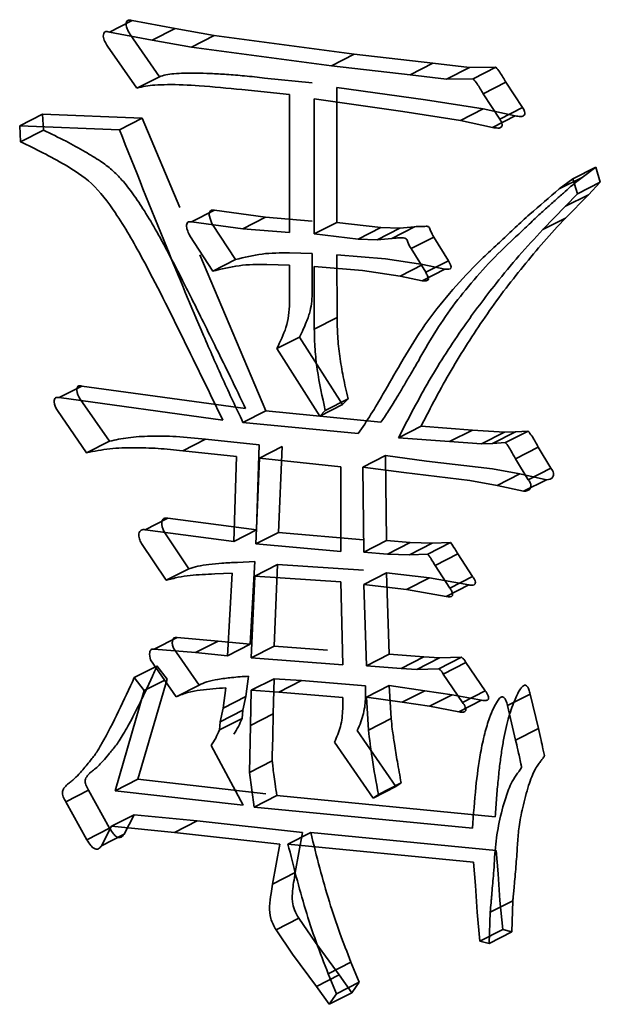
# Model space of a CAD drawing. Header units: millimetres. Extents: x 0 to 420, y 0 to 297.
# Tile 127 of 145: x 342.633 to 343.128, y 111.887 to 112.727. Entities that reach past the tile are written whole.
import ezdxf

# ---------------------------------------------------------------- set-up
doc = ezdxf.new("R2010")
doc.units = ezdxf.units.MM

msp = doc.modelspace()

# ---------------------------------------------------------------- linework, layer by layer
at = {"color": 7, "linetype": 'Continuous', "lineweight": 35}
for p, q in [((342.7287, 112.72631), (342.70931, 112.71641)), ((342.7287, 112.72631), (342.76533, 112.71942)), ((342.76533, 112.71942), (342.74595, 112.70951)), ((342.76533, 112.71942), (342.79885, 112.71333)), ((342.70931, 112.71641), (342.74595, 112.70951)), ((342.75206, 112.67831), (342.72709, 112.71417)), ((342.74595, 112.70951), (342.77946, 112.70343)), ((342.79885, 112.71333), (342.77946, 112.70343)), ((342.79885, 112.71333), (342.91822, 112.69745)), ((342.73268, 112.6684), (342.7077, 112.70427)), ((342.77946, 112.70343), (342.89883, 112.68754)), ((342.91822, 112.69745), (342.89883, 112.68754)), ((342.91822, 112.69745), (342.98524, 112.68977)), ((342.89883, 112.68754), (342.96586, 112.67987)), ((342.98524, 112.68977), (342.96586, 112.67987)), ((342.98524, 112.68977), (343.01644, 112.68614)), ((343.01644, 112.68614), (342.99706, 112.67624)), ((343.01644, 112.68614), (343.03909, 112.68646)), ((343.01971, 112.67655), (343.03909, 112.68646)), ((342.75206, 112.67831), (342.73268, 112.6684)), ((342.88229, 112.67295), (342.84173, 112.67717)), ((342.96586, 112.67987), (342.99706, 112.67624)), ((342.99706, 112.67624), (343.01971, 112.67655)), ((342.86291, 112.66305), (342.82235, 112.66726)), ((342.97902, 112.65846), (342.90344, 112.66916)), ((342.90344, 112.66916), (342.90349, 112.55396)), ((343.04765, 112.67352), (343.02826, 112.66361)), ((343.04765, 112.67352), (343.06176, 112.65199)), ((342.86296, 112.5452), (342.86291, 112.66305)), ((342.88406, 112.65926), (342.88411, 112.54406)), ((342.95963, 112.64856), (342.88406, 112.65926)), ((343.02825, 112.65093), (342.97902, 112.65846)), ((343.02826, 112.66361), (343.04237, 112.64208)), ((343.02825, 112.65093), (343.00886, 112.64103)), ((343.05552, 112.64475), (343.02825, 112.65093)), ((343.04237, 112.64208), (343.06176, 112.65199)), ((342.65224, 112.64626), (342.63285, 112.63635)), ((342.65224, 112.64626), (342.65305, 112.63269)), ((342.65224, 112.64626), (342.73729, 112.64288)), ((342.73729, 112.64288), (342.7179, 112.63298)), ((342.73729, 112.64288), (342.76951, 112.56651)), ((343.00886, 112.64103), (342.95963, 112.64856)), ((343.05552, 112.64475), (343.03613, 112.63485)), ((342.63285, 112.63635), (342.7179, 112.63298)), ((342.63367, 112.62278), (342.63285, 112.63635)), ((343.03613, 112.63485), (343.00886, 112.64103)), ((342.63367, 112.62278), (342.65305, 112.63269)), ((343.10479, 112.59104), (343.12418, 112.60095)), ((343.12418, 112.60095), (343.11251, 112.59235)), ((343.12811, 112.58829), (343.12418, 112.60095)), ((343.09313, 112.58245), (343.11251, 112.59235)), ((343.09313, 112.58245), (343.10479, 112.59104)), ((343.10479, 112.59104), (343.10873, 112.57838)), ((343.12811, 112.58829), (343.10873, 112.57838)), ((343.11795, 112.57758), (343.12811, 112.58829)), ((343.11795, 112.57758), (343.09843, 112.55767)), ((343.10873, 112.57838), (343.09856, 112.56767)), ((343.11795, 112.57758), (343.09856, 112.56767)), ((343.09856, 112.56767), (343.07904, 112.54776)), ((342.79891, 112.56428), (342.77953, 112.55437)), ((342.79891, 112.56428), (342.84259, 112.55832)), ((342.84259, 112.55832), (342.82321, 112.54842)), ((342.84259, 112.55832), (342.88234, 112.55511)), ((343.09843, 112.55767), (343.07904, 112.54776)), ((342.77953, 112.55437), (342.82321, 112.54842)), ((342.81684, 112.52218), (342.79741, 112.55224)), ((342.90349, 112.55396), (342.88411, 112.54406)), ((342.90349, 112.55396), (342.94093, 112.54963)), ((342.92155, 112.53973), (342.94093, 112.54963)), ((342.95723, 112.54896), (342.94093, 112.54963)), ((342.9697, 112.5502), (342.95032, 112.5403)), ((342.9697, 112.5502), (342.95723, 112.54896)), ((342.79746, 112.51228), (342.77803, 112.54233)), ((342.82321, 112.54842), (342.86296, 112.5452)), ((342.88411, 112.54406), (342.92155, 112.53973)), ((342.95723, 112.54896), (342.93784, 112.53905)), ((342.98612, 112.54143), (342.96673, 112.53153)), ((342.98612, 112.54143), (342.99861, 112.52125)), ((342.93784, 112.53905), (342.92155, 112.53973)), ((342.95032, 112.5403), (342.93784, 112.53905)), ((342.78648, 112.52629), (342.84267, 112.39313)), ((342.88236, 112.52733), (342.86294, 112.52803)), ((342.88237, 112.49519), (342.88236, 112.52733)), ((342.94476, 112.52272), (342.9035, 112.52632)), ((342.9035, 112.52632), (342.90353, 112.47276)), ((342.96673, 112.53153), (342.97922, 112.51135)), ((342.81684, 112.52218), (342.79746, 112.51228)), ((342.86297, 112.51743), (342.84356, 112.51812)), ((342.86299, 112.48529), (342.86297, 112.51743)), ((342.88412, 112.51642), (342.88414, 112.46285)), ((342.92537, 112.51281), (342.88412, 112.51642)), ((342.97677, 112.51795), (342.94476, 112.52272)), ((342.97677, 112.51795), (342.95738, 112.50804)), ((342.99549, 112.514), (342.97677, 112.51795)), ((342.97922, 112.51135), (342.99861, 112.52125)), ((342.95738, 112.50804), (342.92537, 112.51281)), ((342.9761, 112.50409), (342.95738, 112.50804)), ((342.99549, 112.514), (342.9761, 112.50409)), ((342.90353, 112.47276), (342.88414, 112.46285)), ((342.87153, 112.4561), (342.85214, 112.44619)), ((342.90818, 112.39841), (342.87153, 112.4561)), ((342.8888, 112.38851), (342.85214, 112.44619)), ((342.68585, 112.41428), (342.66647, 112.40437)), ((342.68585, 112.41428), (342.82556, 112.39494)), ((342.66647, 112.40437), (342.80618, 112.38504)), ((342.70933, 112.36716), (342.68435, 112.40316)), ((342.90818, 112.39841), (342.8888, 112.38851)), ((342.89353, 112.39349), (342.91292, 112.4034)), ((342.90818, 112.39841), (342.91292, 112.4034)), ((342.68994, 112.35726), (342.66497, 112.39326)), ((342.84267, 112.39313), (342.82328, 112.38323)), ((342.84267, 112.39313), (342.941, 112.38352)), ((342.8888, 112.38851), (342.89353, 112.39349)), ((342.82328, 112.38323), (342.92162, 112.37361)), ((342.97533, 112.38), (342.95594, 112.37009)), ((342.97533, 112.38), (343.01901, 112.37669)), ((343.01901, 112.37669), (342.99962, 112.36678)), ((343.01901, 112.37669), (343.04628, 112.37487)), ((343.02689, 112.36497), (343.04628, 112.37487)), ((343.03625, 112.36518), (343.05564, 112.37508)), ((343.05564, 112.37508), (343.04628, 112.37487)), ((343.04711, 112.36592), (343.0665, 112.37582)), ((343.0665, 112.37582), (343.05564, 112.37508)), ((342.70933, 112.36716), (342.68994, 112.35726)), ((342.79125, 112.36897), (342.77187, 112.35906)), ((342.83725, 112.36413), (342.79125, 112.36897)), ((342.95594, 112.37009), (342.99962, 112.36678)), ((342.99962, 112.36678), (343.02689, 112.36497)), ((343.02689, 112.36497), (343.03625, 112.36518)), ((343.03625, 112.36518), (343.04711, 112.36592)), ((342.81786, 112.35422), (342.77187, 112.35906)), ((342.83497, 112.29159), (342.83725, 112.36413)), ((342.85678, 112.36261), (342.83739, 112.35271)), ((342.85369, 112.28936), (342.85678, 112.36261)), ((343.07517, 112.36206), (343.05579, 112.35215)), ((343.08604, 112.34402), (343.07517, 112.36206)), ((342.81558, 112.28169), (342.81786, 112.35422)), ((342.83739, 112.35271), (342.8343, 112.27945)), ((342.90673, 112.34536), (342.83739, 112.35271)), ((342.94483, 112.35488), (342.92545, 112.34498)), ((342.97996, 112.35023), (342.94483, 112.35488)), ((342.94483, 112.35488), (342.94567, 112.28232)), ((343.03612, 112.34366), (342.97996, 112.35023)), ((343.05579, 112.35215), (343.06666, 112.33411)), ((342.90676, 112.27314), (342.90673, 112.34536)), ((342.92545, 112.34498), (342.92629, 112.27242)), ((342.96058, 112.34032), (342.92545, 112.34498)), ((343.01674, 112.33376), (342.96058, 112.34032)), ((343.05958, 112.33927), (343.03612, 112.34366)), ((343.05958, 112.33927), (343.0402, 112.32937)), ((343.08212, 112.33433), (343.05958, 112.33927)), ((343.08604, 112.34402), (343.06666, 112.33411)), ((343.0402, 112.32937), (343.01674, 112.33376)), ((343.08212, 112.33433), (343.06273, 112.32442)), ((343.06273, 112.32442), (343.0402, 112.32937)), ((342.75928, 112.30152), (342.73989, 112.29162)), ((342.75928, 112.30152), (342.83497, 112.29159)), ((342.73989, 112.29162), (342.81558, 112.28169)), ((342.77721, 112.25837), (342.75616, 112.28977)), ((342.83481, 112.29151), (342.81558, 112.28169)), ((342.85369, 112.28936), (342.8343, 112.27945)), ((342.92614, 112.28305), (342.85369, 112.28936)), ((342.94567, 112.28232), (342.92629, 112.27242)), ((342.94567, 112.28232), (342.96601, 112.2806)), ((342.96601, 112.2806), (342.94662, 112.27069)), ((342.96601, 112.2806), (342.98473, 112.28022)), ((343.00033, 112.28065), (342.98094, 112.27075)), ((343.00033, 112.28065), (342.98473, 112.28022)), ((342.75782, 112.24846), (342.73678, 112.27986)), ((342.8343, 112.27945), (342.90676, 112.27314)), ((342.92629, 112.27242), (342.94662, 112.27069)), ((342.96535, 112.27031), (342.98473, 112.28022)), ((342.81857, 112.26373), (342.83336, 112.26437)), ((342.82946, 112.19397), (342.83336, 112.26437)), ((342.94662, 112.27069), (342.96535, 112.27031)), ((342.96535, 112.27031), (342.98094, 112.27075)), ((343.00657, 112.27096), (342.98719, 112.26105)), ((343.00657, 112.27096), (343.01906, 112.2517)), ((342.77721, 112.25837), (342.75782, 112.24846)), ((342.85289, 112.26193), (342.83351, 112.25202)), ((342.8498, 112.19225), (342.85289, 112.26193)), ((342.85289, 112.26193), (342.92615, 112.25712)), ((342.98719, 112.26105), (342.99968, 112.2418)), ((342.81398, 112.25447), (342.79919, 112.25382)), ((342.81008, 112.18407), (342.81398, 112.25447)), ((342.83351, 112.25202), (342.83042, 112.18234)), ((342.90677, 112.24722), (342.83351, 112.25202)), ((342.90842, 112.17631), (342.90677, 112.24722)), ((342.94568, 112.25468), (342.9263, 112.24478)), ((342.98232, 112.25056), (342.94568, 112.25468)), ((342.94568, 112.25468), (342.94802, 112.18531)), ((342.98232, 112.25056), (342.96293, 112.24066)), ((343.01594, 112.24445), (342.98232, 112.25056)), ((342.99968, 112.2418), (343.01906, 112.2517)), ((342.9263, 112.24478), (342.92864, 112.1754)), ((342.96293, 112.24066), (342.9263, 112.24478)), ((342.99656, 112.23454), (342.96293, 112.24066)), ((343.01594, 112.24445), (342.99656, 112.23454)), ((342.76706, 112.19952), (342.74768, 112.18961)), ((342.76706, 112.19952), (342.80219, 112.19658)), ((342.80219, 112.19658), (342.78281, 112.18668)), ((342.80219, 112.19658), (342.82946, 112.19397)), ((342.74768, 112.18961), (342.78281, 112.18668)), ((342.7858, 112.15893), (342.76395, 112.19041)), ((342.82946, 112.19397), (342.81008, 112.18407)), ((342.8498, 112.19225), (342.83042, 112.18234)), ((342.89538, 112.18872), (342.8498, 112.19225)), ((342.76642, 112.14903), (342.74456, 112.18051)), ((342.78281, 112.18668), (342.81008, 112.18407)), ((342.83042, 112.18234), (342.90842, 112.17631)), ((342.94802, 112.18531), (342.92864, 112.1754)), ((342.94802, 112.18531), (342.97772, 112.18299)), ((342.95834, 112.17309), (342.97772, 112.18299)), ((342.99101, 112.18218), (342.97163, 112.17227)), ((342.99101, 112.18218), (342.97772, 112.18299)), ((342.99035, 112.17282), (343.00973, 112.18272)), ((342.99101, 112.18218), (343.00973, 112.18272)), ((342.73059, 112.1655), (342.74859, 112.1747)), ((342.75853, 112.16418), (342.74997, 112.1754)), ((342.92864, 112.1754), (342.95834, 112.17309)), ((342.95834, 112.17309), (342.97163, 112.17227)), ((342.97163, 112.17227), (342.99035, 112.17282)), ((343.01355, 112.17816), (342.99416, 112.16825)), ((343.01355, 112.17816), (343.02997, 112.15418)), ((342.73059, 112.1655), (342.73914, 112.15428)), ((342.75853, 112.16418), (342.7336, 112.07877)), ((342.75658, 112.16319), (342.73914, 112.15428)), ((342.82797, 112.16659), (342.82567, 112.14934)), ((342.84981, 112.16447), (342.83043, 112.15457)), ((342.84981, 112.16447), (342.84902, 112.1344)), ((342.87316, 112.16289), (342.84981, 112.16447)), ((342.87316, 112.16289), (342.85377, 112.15298)), ((342.92782, 112.15844), (342.87316, 112.16289)), ((342.99416, 112.16825), (343.01058, 112.14427)), ((342.73914, 112.15428), (342.71422, 112.06886)), ((342.7858, 112.15893), (342.76642, 112.14903)), ((342.80629, 112.13943), (342.80859, 112.15669)), ((342.83043, 112.15457), (342.82963, 112.12449)), ((342.85377, 112.15298), (342.83043, 112.15457)), ((342.92782, 112.15844), (342.92782, 112.14865)), ((342.94804, 112.15859), (342.92865, 112.14869)), ((342.97854, 112.15421), (342.94804, 112.15859)), ((342.94804, 112.15859), (342.94967, 112.13053)), ((342.97854, 112.15421), (342.95916, 112.14431)), ((343.00189, 112.15078), (342.97854, 112.15421)), ((343.01058, 112.14427), (343.02997, 112.15418)), ((342.82567, 112.14934), (342.80629, 112.13943)), ((342.82567, 112.14934), (342.82325, 112.13754)), ((342.90843, 112.14853), (342.85377, 112.15298)), ((342.90844, 112.13874), (342.90843, 112.14853)), ((342.92865, 112.14869), (342.93028, 112.12062)), ((342.95916, 112.14431), (342.92865, 112.14869)), ((343.00189, 112.15078), (342.9825, 112.14087)), ((343.02685, 112.14613), (343.00189, 112.15078)), ((343.02685, 112.14613), (343.00747, 112.13622)), ((343.06821, 112.15135), (343.04883, 112.14145)), ((343.06821, 112.15135), (343.07528, 112.12188)), ((342.80386, 112.12763), (342.80629, 112.13943)), ((342.82325, 112.13754), (342.80386, 112.12763)), ((342.82325, 112.13754), (342.82256, 112.13058)), ((342.9825, 112.14087), (342.95916, 112.14431)), ((343.00747, 112.13622), (342.9825, 112.14087)), ((343.04883, 112.14145), (343.05589, 112.11197)), ((342.80317, 112.12067), (342.82256, 112.13058)), ((342.84902, 112.1344), (342.82963, 112.12449)), ((342.94967, 112.13053), (342.93028, 112.12062)), ((342.80317, 112.12067), (342.80386, 112.12763)), ((342.82963, 112.12449), (342.82884, 112.0845)), ((343.07528, 112.12188), (343.05589, 112.11197)), ((342.95362, 112.07237), (342.92078, 112.1202)), ((342.82342, 112.05642), (342.79613, 112.1073)), ((342.93424, 112.06246), (342.9014, 112.11029)), ((342.84823, 112.0944), (342.82884, 112.0845)), ((342.7336, 112.07877), (342.71422, 112.06886)), ((342.7336, 112.07877), (342.84281, 112.06632)), ((342.82884, 112.0845), (342.83278, 112.05491)), ((342.95362, 112.07237), (342.93424, 112.06246)), ((342.93886, 112.06562), (342.95824, 112.07553)), ((342.95362, 112.07237), (342.95824, 112.07553)), ((342.69155, 112.06922), (342.67216, 112.05932)), ((342.70947, 112.03678), (342.69155, 112.06922)), ((342.71422, 112.06886), (342.82342, 112.05642)), ((342.85217, 112.06481), (342.83278, 112.05491)), ((342.85217, 112.06481), (343.03856, 112.04667)), ((342.93886, 112.06562), (342.93424, 112.06246)), ((342.69009, 112.02688), (342.67216, 112.05932)), ((342.83278, 112.05491), (343.01918, 112.03677)), ((342.7305, 112.04837), (342.71111, 112.03846)), ((342.7305, 112.04837), (342.72195, 112.03181)), ((342.78435, 112.0432), (342.7305, 112.04837)), ((342.70947, 112.03678), (342.69009, 112.02688)), ((342.71111, 112.03846), (342.70257, 112.02191)), ((342.76496, 112.0333), (342.71111, 112.03846)), ((342.78435, 112.0432), (342.76496, 112.0333)), ((342.87402, 112.0332), (342.78435, 112.0432)), ((342.70257, 112.02191), (342.72195, 112.03181)), ((342.85464, 112.02329), (342.76496, 112.0333)), ((342.88107, 112.03321), (342.86169, 112.02331)), ((342.8678, 111.99911), (342.87402, 112.0332)), ((343.03939, 112.01789), (342.88107, 112.03321)), ((342.84841, 111.98921), (342.85464, 112.02329)), ((343.02, 112.00799), (342.86169, 112.02331)), ((343.03939, 112.01789), (343.04101, 111.99776)), ((343.02163, 111.98786), (343.02, 112.00799)), ((342.8678, 111.99911), (342.84841, 111.98921)), ((343.04252, 111.97502), (343.04101, 111.99776)), ((343.02314, 111.96512), (343.02163, 111.98786)), ((343.0535, 111.97494), (343.03412, 111.96504)), ((343.04485, 111.95035), (343.04252, 111.97502)), ((343.0535, 111.97494), (343.0527, 111.9483)), ((343.02546, 111.94044), (343.02314, 111.96512)), ((343.03412, 111.96504), (343.03332, 111.9384)), ((342.87093, 111.95995), (342.85155, 111.95004)), ((342.88504, 111.93934), (342.87093, 111.95995)), ((342.86566, 111.92944), (342.85155, 111.95004)), ((343.04485, 111.95035), (343.02546, 111.94044)), ((343.03332, 111.9384), (343.0527, 111.9483)), ((343.04485, 111.95035), (343.0527, 111.9483)), ((342.90527, 111.91172), (342.88504, 111.93934)), ((343.03332, 111.9384), (343.02546, 111.94044)), ((342.88589, 111.90182), (342.86566, 111.92944)), ((342.89605, 111.91253), (342.91544, 111.92243)), ((342.92249, 111.90552), (342.91544, 111.92243)), ((342.90527, 111.91172), (342.88589, 111.90182)), ((342.89605, 111.91253), (342.90311, 111.89561)), ((342.90527, 111.91172), (342.91626, 111.89643)), ((342.90311, 111.89561), (342.92249, 111.90552)), ((342.91626, 111.89643), (342.92249, 111.90552)), ((342.89687, 111.88653), (342.88589, 111.90182)), ((342.91626, 111.89643), (342.89687, 111.88653)), ((342.90311, 111.89561), (342.89687, 111.88653))]:
    msp.add_line(p, q, dxfattribs=at)
for points, knots in [([(342.7287, 112.72631), (342.72732, 112.72663), (342.72458, 112.72726), (342.72307, 112.72304), (342.72459, 112.71855), (342.72614, 112.71582), (342.72709, 112.71417)], [0, 0, 0, 0, 0.250714, 0.496821, 0.694625, 1, 1, 1, 1]), ([(342.70931, 112.71641), (342.70797, 112.71672), (342.70662, 112.71703), (342.70565, 112.71647), (342.70465, 112.71588), (342.70408, 112.7144), (342.70415, 112.71291), (342.70422, 112.71141), (342.70477, 112.70984), (342.70543, 112.7084), (342.70609, 112.70697), (342.70689, 112.70562), (342.7077, 112.70427)], [0, 0, 0, 0, 0.2455, 0.2455, 0.2455, 0.497, 0.497, 0.497, 0.7485, 0.7485, 0.7485, 1, 1, 1, 1]), ([(343.04765, 112.67352), (343.04596, 112.67644), (343.04336, 112.68095), (343.04021, 112.68502), (343.03909, 112.68646)], [0, 0, 0, 0, 0.64647, 1, 1, 1, 1]), ([(342.84173, 112.67717), (342.83603, 112.67781), (342.82518, 112.67902), (342.80978, 112.68021), (342.79602, 112.68104), (342.78395, 112.68146), (342.77358, 112.6814), (342.76491, 112.68087), (342.75779, 112.68015), (342.75381, 112.67887), (342.75206, 112.67831)], [0, 0, 0, 0, 0.187445, 0.356442, 0.508108, 0.642504, 0.757277, 0.85503, 0.936002, 1, 1, 1, 1]), ([(343.01971, 112.67655), (343.02082, 112.67511), (343.02398, 112.67105), (343.02658, 112.66653), (343.02826, 112.66361)], [0, 0, 0, 0, 0.353529, 1, 1, 1, 1]), ([(342.82235, 112.66726), (342.81019, 112.66848), (342.78892, 112.67062), (342.76414, 112.67182), (342.74902, 112.67118), (342.74014, 112.67063), (342.73516, 112.66915), (342.73268, 112.6684)], [0, 0, 0, 0, 0.400009, 0.700012, 0.81999, 0.910066, 1, 1, 1, 1]), ([(343.05552, 112.64475), (343.05696, 112.6446), (343.05931, 112.64434), (343.06242, 112.6443), (343.06391, 112.64616), (343.0637, 112.64914), (343.06249, 112.65092), (343.06176, 112.65199)], [0, 0, 0, 0, 0.30752, 0.502547, 0.640818, 0.783764, 1, 1, 1, 1]), ([(343.04237, 112.64208), (343.04339, 112.64055), (343.04514, 112.63792), (343.04342, 112.63439), (343.03999, 112.63441), (343.03763, 112.63468), (343.03613, 112.63485)], [0, 0, 0, 0, 0.287176, 0.493463, 0.677686, 1, 1, 1, 1]), ([(342.82556, 112.39494), (342.82126, 112.40392), (342.81302, 112.42112), (342.80095, 112.44567), (342.78997, 112.46798), (342.78005, 112.48799), (342.77114, 112.50573), (342.76314, 112.52112), (342.75628, 112.53433), (342.74848, 112.54833), (342.73982, 112.56294), (342.73003, 112.57785), (342.72082, 112.58967), (342.71154, 112.5991), (342.70085, 112.60698), (342.68769, 112.61479), (342.67151, 112.62389), (342.65954, 112.62959), (342.65305, 112.63269)], [0, 0, 0, 0, 0.096372, 0.18459, 0.264796, 0.33699, 0.400793, 0.456846, 0.504899, 0.544858, 0.611989, 0.669387, 0.7181, 0.75852, 0.801001, 0.855211, 0.921453, 1, 1, 1, 1]), ([(342.7179, 112.63298), (342.73127, 112.59943), (342.75466, 112.54073), (342.7842, 112.46982), (342.80591, 112.42008), (342.81749, 112.39551), (342.82328, 112.38323)], [0, 0, 0, 0, 0.399999, 0.7, 0.85, 1, 1, 1, 1]), ([(342.80618, 112.38504), (342.79489, 112.40826), (342.77231, 112.4547), (342.74284, 112.51456), (342.71727, 112.55923), (342.69563, 112.58802), (342.66688, 112.60644), (342.64635, 112.61654), (342.63367, 112.62278)], [0, 0, 0, 0, 0.250154, 0.500295, 0.645033, 0.750073, 0.845593, 1, 1, 1, 1]), ([(342.941, 112.38352), (342.94202, 112.38492), (342.94425, 112.38802), (342.94768, 112.39341), (342.95174, 112.39971), (342.95623, 112.40715), (342.96115, 112.41567), (342.96676, 112.42509), (342.97283, 112.4356), (342.98164, 112.45121), (342.99388, 112.47121), (343.01107, 112.49418), (343.0303, 112.51664), (343.0479, 112.53427), (343.06234, 112.54746), (343.07206, 112.55693), (343.08112, 112.5651), (343.08918, 112.57242), (343.09635, 112.57869), (343.10247, 112.5842), (343.10777, 112.58862), (343.11104, 112.59119), (343.11251, 112.59235)], [0, 0, 0, 0, 0.018888, 0.04176, 0.06885, 0.099945, 0.135054, 0.17403, 0.217585, 0.264802, 0.365337, 0.469485, 0.578907, 0.69276, 0.748465, 0.799246, 0.84508, 0.88598, 0.921948, 0.952695, 0.978807, 1, 1, 1, 1]), ([(342.92162, 112.37361), (342.92531, 112.37906), (342.93268, 112.38996), (342.94438, 112.41021), (342.95854, 112.43481), (342.97562, 112.46342), (342.99657, 112.49041), (343.01537, 112.51131), (343.03129, 112.5269), (343.04357, 112.53814), (343.05558, 112.54974), (343.07204, 112.56459), (343.08469, 112.5753), (343.09313, 112.58245)], [0, 0, 0, 0, 0.071421, 0.142852, 0.249998, 0.374992, 0.499996, 0.624992, 0.687502, 0.750005, 0.812507, 0.875011, 1, 1, 1, 1]), ([(342.79891, 112.56428), (342.7981, 112.56444), (342.79654, 112.56474), (342.79445, 112.56291), (342.79453, 112.558), (342.79629, 112.55448), (342.79741, 112.55224)], [0, 0, 0, 0, 0.168087, 0.324542, 0.571172, 1, 1, 1, 1]), ([(343.09843, 112.55767), (343.09221, 112.55096), (343.07985, 112.53763), (343.06242, 112.51657), (343.04551, 112.49534), (343.0298, 112.47326), (343.01483, 112.45078), (343.00076, 112.42777), (342.98756, 112.4042), (342.97939, 112.38805), (342.97533, 112.38)], [0, 0, 0, 0, 0.129642, 0.257862, 0.384271, 0.509937, 0.633713, 0.756877, 0.878846, 1, 1, 1, 1]), ([(342.77953, 112.55437), (342.77829, 112.55457), (342.77706, 112.55475), (342.77627, 112.55404), (342.77545, 112.5533), (342.7751, 112.55185), (342.77519, 112.55047), (342.77528, 112.54909), (342.77572, 112.54766), (342.77624, 112.54631), (342.77676, 112.54496), (342.7774, 112.54364), (342.77803, 112.54233)], [0, 0, 0, 0, 0.2455, 0.2455, 0.2455, 0.497, 0.497, 0.497, 0.7485, 0.7485, 0.7485, 1, 1, 1, 1]), ([(342.9697, 112.5502), (342.97133, 112.55036), (342.97295, 112.55052), (342.97461, 112.55053), (342.97544, 112.55053), (342.97629, 112.5505), (342.97711, 112.5505), (342.97794, 112.5505), (342.97873, 112.55057), (342.97956, 112.5506), (342.98038, 112.55062), (342.98138, 112.55063), (342.98198, 112.54986), (342.98257, 112.5491), (342.98291, 112.54784), (342.98334, 112.5468), (342.98418, 112.54479), (342.98515, 112.54311), (342.98612, 112.54143)], [0, 0, 0, 0, 0.2515, 0.2515, 0.2515, 0.37725, 0.37725, 0.37725, 0.503, 0.503, 0.503, 0.62875, 0.62875, 0.62875, 0.7545, 0.7545, 0.7545, 0.9999997, 0.9999997, 0.9999997, 0.9999997]), ([(342.95032, 112.5403), (342.95197, 112.54042), (342.95525, 112.54065), (342.95903, 112.54079), (342.96296, 112.54052), (342.96407, 112.53581), (342.96568, 112.53322), (342.96673, 112.53153)], [0, 0, 0, 0, 0.2503, 0.499726, 0.619419, 0.752356, 1, 1, 1, 1]), ([(343.07904, 112.54776), (343.07221, 112.54036), (343.05853, 112.52556), (343.03591, 112.49809), (343.00978, 112.46324), (342.98155, 112.41958), (342.96448, 112.38659), (342.95594, 112.37009)], [0, 0, 0, 0, 0.142867, 0.285742, 0.500018, 0.750009, 1, 1, 1, 1]), ([(342.86294, 112.52803), (342.85512, 112.52795), (342.83926, 112.5278), (342.82438, 112.52407), (342.81684, 112.52218)], [0, 0, 0, 0, 0.493129, 1, 1, 1, 1]), ([(342.84356, 112.51812), (342.83563, 112.51804), (342.81977, 112.51789), (342.80489, 112.51415), (342.79746, 112.51228)], [0, 0, 0, 0, 0.4999728, 1, 1, 1, 1]), ([(342.99549, 112.514), (342.99788, 112.51385), (343.00257, 112.51355), (342.99991, 112.51871), (342.99861, 112.52125)], [0, 0, 0, 0, 0.508601, 1, 1, 1, 1]), ([(342.9761, 112.50409), (342.97701, 112.50398), (342.97791, 112.50386), (342.97881, 112.50394), (342.97927, 112.50398), (342.97973, 112.50407), (342.98018, 112.50424), (342.98064, 112.50441), (342.98109, 112.50466), (342.98135, 112.50503), (342.98186, 112.50576), (342.98124, 112.5071), (342.98073, 112.50823), (342.98022, 112.50935), (342.97972, 112.51035), (342.97922, 112.51135)], [0, 0, 0, 0, 0.2455, 0.2455, 0.2455, 0.37125, 0.37125, 0.37125, 0.497, 0.497, 0.497, 0.7485, 0.7485, 0.7485, 1, 1, 1, 1]), ([(342.87153, 112.4561), (342.87263, 112.45831), (342.87467, 112.46243), (342.87719, 112.46842), (342.87922, 112.47354), (342.88091, 112.47943), (342.8821, 112.48652), (342.88228, 112.4923), (342.88237, 112.49519)], [0, 0, 0, 0, 0.190005, 0.353442, 0.491784, 0.604409, 0.802171, 1, 1, 1, 1]), ([(342.85214, 112.44619), (342.85504, 112.45203), (342.85939, 112.46079), (342.86261, 112.47433), (342.86286, 112.48164), (342.86299, 112.48529)], [0, 0, 0, 0, 0.4999763, 0.7499462, 1, 1, 1, 1]), ([(342.90353, 112.47276), (342.90365, 112.46743), (342.9039, 112.45652), (342.90568, 112.43955), (342.90876, 112.42172), (342.91151, 112.40961), (342.91292, 112.4034)], [0, 0, 0, 0, 0.233601, 0.478468, 0.73251, 1, 1, 1, 1]), ([(342.88414, 112.46285), (342.88428, 112.45715), (342.88455, 112.44575), (342.8871, 112.42256), (342.89096, 112.40512), (342.89353, 112.39349)], [0, 0, 0, 0, 0.2500334, 0.500086, 1, 1, 1, 1]), ([(342.68585, 112.41427), (342.68465, 112.41444), (342.68225, 112.41478), (342.68098, 112.4093), (342.68301, 112.40561), (342.68435, 112.40316)], [0, 0, 0, 0, 0.249833, 0.502111, 1, 1, 1, 1]), ([(342.66497, 112.39326), (342.66362, 112.39571), (342.66159, 112.3994), (342.66286, 112.40488), (342.66527, 112.40454), (342.66647, 112.40437)], [0, 0, 0, 0, 0.4978893, 0.7501667, 1, 1, 1, 1]), ([(343.07517, 112.36206), (343.07347, 112.36534), (343.07094, 112.37021), (343.06759, 112.37444), (343.0665, 112.37582)], [0, 0, 0, 0, 0.673347, 1, 1, 1, 1]), ([(342.79125, 112.36897), (342.78291, 112.36981), (342.76712, 112.37141), (342.74511, 112.37165), (342.72596, 112.37072), (342.71461, 112.36829), (342.70933, 112.36716)], [0, 0, 0, 0, 0.298242, 0.564879, 0.797735, 1, 1, 1, 1]), ([(343.04711, 112.36592), (343.04776, 112.36519), (343.04958, 112.36314), (343.05232, 112.35837), (343.05449, 112.35447), (343.05579, 112.35215)], [0, 0, 0, 0, 0.180533, 0.512521, 1, 1, 1, 1]), ([(342.77187, 112.35906), (342.76488, 112.35978), (342.75089, 112.36122), (342.73016, 112.36176), (342.70957, 112.36129), (342.69648, 112.3586), (342.68994, 112.35726)], [0, 0, 0, 0, 0.250033, 0.499979, 0.750077, 1, 1, 1, 1]), ([(343.08212, 112.33433), (343.08444, 112.33455), (343.08781, 112.33488), (343.08863, 112.3404), (343.08696, 112.34273), (343.08604, 112.34402)], [0, 0, 0, 0, 0.496245, 0.722436, 1, 1, 1, 1]), ([(343.06666, 112.33411), (343.06754, 112.33298), (343.06931, 112.33071), (343.06852, 112.325), (343.06503, 112.32465), (343.06273, 112.32442)], [0, 0, 0, 0, 0.253063, 0.506065, 1, 1, 1, 1]), ([(342.75928, 112.30152), (342.75803, 112.30163), (342.75552, 112.30185), (342.75291, 112.29696), (342.75487, 112.29263), (342.75616, 112.28977)], [0, 0, 0, 0, 0.2520435, 0.5060977, 1, 1, 1, 1]), ([(342.73678, 112.27986), (342.73606, 112.2812), (342.73463, 112.28386), (342.73421, 112.2883), (342.73612, 112.29194), (342.73864, 112.29172), (342.73989, 112.29162)], [0, 0, 0, 0, 0.251671, 0.50019, 0.751088, 1, 1, 1, 1]), ([(343.00657, 112.27096), (343.00582, 112.27231), (343.00394, 112.27569), (343.00168, 112.27879), (343.00033, 112.28065)], [0, 0, 0, 0, 0.400972, 1, 1, 1, 1]), ([(342.81857, 112.26373), (342.81417, 112.26354), (342.80599, 112.26319), (342.79466, 112.2622), (342.78523, 112.26067), (342.77969, 112.25908), (342.77721, 112.25837)], [0, 0, 0, 0, 0.311775, 0.579725, 0.811074, 1, 1, 1, 1]), ([(342.98094, 112.27075), (342.98153, 112.27), (342.98272, 112.26851), (342.98476, 112.26523), (342.98622, 112.26272), (342.98719, 112.26105)], [0, 0, 0, 0, 0.248685, 0.499536, 1, 1, 1, 1]), ([(342.79919, 112.25382), (342.79213, 112.25354), (342.78164, 112.25312), (342.76787, 112.25112), (342.76124, 112.24937), (342.75782, 112.24846)], [0, 0, 0, 0, 0.500047, 0.742605, 1, 1, 1, 1]), ([(343.01594, 112.24445), (343.01709, 112.24428), (343.01901, 112.24399), (343.02137, 112.24484), (343.0217, 112.24709), (343.02075, 112.24942), (343.01967, 112.25088), (343.01906, 112.2517)], [0, 0, 0, 0, 0.298431, 0.497839, 0.618093, 0.785607, 1, 1, 1, 1]), ([(342.99968, 112.2418), (343.00042, 112.24087), (343.00188, 112.23903), (343.0025, 112.23358), (342.99894, 112.23416), (342.99656, 112.23454)], [0, 0, 0, 0, 0.254799, 0.503401, 1, 1, 1, 1]), ([(342.76706, 112.19952), (342.76609, 112.19959), (342.76415, 112.19974), (342.76306, 112.19683), (342.76289, 112.19373), (342.76357, 112.19158), (342.76395, 112.19041)], [0, 0, 0, 0, 0.249807, 0.501988, 0.730423, 1, 1, 1, 1]), ([(342.74456, 112.18051), (342.74402, 112.18265), (342.7432, 112.1859), (342.74478, 112.18984), (342.74672, 112.18969), (342.74768, 112.18961)], [0, 0, 0, 0, 0.4941468, 0.7482696, 1, 1, 1, 1]), ([(343.01355, 112.17816), (343.01306, 112.1791), (343.0121, 112.18098), (343.01051, 112.18214), (343.00973, 112.18272)], [0, 0, 0, 0, 0.504623, 1, 1, 1, 1]), ([(342.69155, 112.06922), (342.69066, 112.07074), (342.68907, 112.07347), (342.68848, 112.07741), (342.68936, 112.08), (342.69086, 112.08193), (342.69294, 112.08427), (342.69611, 112.08648), (342.69979, 112.08982), (342.70413, 112.09432), (342.70905, 112.1003), (342.71381, 112.10598), (342.71804, 112.11167), (342.7214, 112.1175), (342.72537, 112.12422), (342.72964, 112.13215), (342.73425, 112.14127), (342.73917, 112.15161), (342.74452, 112.16307), (342.7481, 112.17117), (342.74997, 112.1754)], [0, 0, 0, 0, 0.03409, 0.06114, 0.075751, 0.095741, 0.121299, 0.153995, 0.194505, 0.247531, 0.311317, 0.387094, 0.432211, 0.486092, 0.549015, 0.620549, 0.701549, 0.792053, 0.891253, 1, 1, 1, 1]), ([(342.99035, 112.17282), (342.99113, 112.17224), (342.99271, 112.17107), (342.99368, 112.1692), (342.99416, 112.16825)], [0, 0, 0, 0, 0.495377, 1, 1, 1, 1]), ([(342.67216, 112.05932), (342.67135, 112.0607), (342.66973, 112.06346), (342.66897, 112.06804), (342.67086, 112.07162), (342.67347, 112.07427), (342.67668, 112.07657), (342.68035, 112.07985), (342.68568, 112.0854), (342.6917, 112.09282), (342.69805, 112.10065), (342.7116, 112.124), (342.72176, 112.1462), (342.73059, 112.1655)], [0, 0, 0, 0, 0.031288, 0.062403, 0.086342, 0.124861, 0.156136, 0.1874, 0.249923, 0.349964, 0.424991, 0.500016, 1, 1, 1, 1]), ([(342.82797, 112.16659), (342.82318, 112.16625), (342.8144, 112.16563), (342.80254, 112.16412), (342.7931, 112.16221), (342.788, 112.15992), (342.7858, 112.15893)], [0, 0, 0, 0, 0.329512, 0.604111, 0.828802, 1, 1, 1, 1]), ([(342.80859, 112.15669), (342.80134, 112.15612), (342.79047, 112.15526), (342.77618, 112.15314), (342.76967, 112.1504), (342.76642, 112.14903)], [0, 0, 0, 0, 0.4999669, 0.7501991, 1, 1, 1, 1]), ([(343.02685, 112.14613), (343.02812, 112.14589), (343.03022, 112.14549), (343.03316, 112.14666), (343.03251, 112.15071), (343.03096, 112.15282), (343.02997, 112.15418)], [0, 0, 0, 0, 0.30248, 0.499945, 0.678252, 1, 1, 1, 1]), ([(343.03856, 112.04667), (343.03887, 112.05206), (343.03946, 112.06246), (343.04093, 112.07732), (343.04236, 112.09107), (343.04408, 112.10359), (343.04604, 112.11491), (343.04819, 112.12503), (343.05059, 112.13396), (343.05321, 112.14156), (343.05591, 112.14776), (343.05809, 112.15281), (343.06027, 112.1563), (343.06218, 112.1583), (343.06416, 112.15924), (343.06612, 112.15769), (343.06747, 112.15493), (343.06794, 112.15269), (343.06821, 112.15135)], [0, 0, 0, 0, 0.123436, 0.238233, 0.345248, 0.44368, 0.533641, 0.616244, 0.690707, 0.757294, 0.814656, 0.860842, 0.896098, 0.92068, 0.937114, 0.950943, 0.9708, 1, 1, 1, 1]), ([(342.92078, 112.1202), (342.92187, 112.12262), (342.92396, 112.12727), (342.92616, 112.13455), (342.92749, 112.14162), (342.92771, 112.14638), (342.92782, 112.14865)], [0, 0, 0, 0, 0.283145, 0.542675, 0.78163, 1, 1, 1, 1]), ([(343.01918, 112.03677), (343.01997, 112.04852), (343.02145, 112.07028), (343.02506, 112.09723), (343.0291, 112.11698), (343.03306, 112.12975), (343.03677, 112.13894), (343.03991, 112.14481), (343.04228, 112.14836), (343.04549, 112.14944), (343.04796, 112.14574), (343.04849, 112.14311), (343.04883, 112.14145)], [0, 0, 0, 0, 0.270424, 0.500327, 0.634914, 0.750456, 0.827134, 0.883353, 0.92011, 0.941358, 0.962838, 1, 1, 1, 1]), ([(342.9014, 112.11029), (342.90326, 112.11464), (342.90605, 112.12115), (342.90804, 112.13096), (342.9083, 112.13615), (342.90843, 112.13875)], [0, 0, 0, 0, 0.4997531, 0.7499382, 1, 1, 1, 1]), ([(343.01058, 112.14427), (343.01148, 112.14298), (343.01295, 112.14087), (343.01383, 112.13689), (343.01097, 112.13542), (343.00883, 112.13591), (343.00747, 112.13622)], [0, 0, 0, 0, 0.305775, 0.496733, 0.680489, 1, 1, 1, 1]), ([(342.82256, 112.13058), (342.82157, 112.12819), (342.81959, 112.12341), (342.81687, 112.11927), (342.81552, 112.1172)], [0, 0, 0, 0, 0.4997294, 1, 1, 1, 1]), ([(342.84902, 112.1344), (342.84899, 112.1307), (342.84892, 112.12314), (342.84874, 112.11211), (342.84832, 112.10253), (342.84825, 112.09673), (342.84823, 112.0944)], [0, 0, 0, 0, 0.276249, 0.565707, 0.825681, 1, 1, 1, 1]), ([(342.94967, 112.13053), (342.94999, 112.12744), (342.95073, 112.12029), (342.95276, 112.10799), (342.95506, 112.09275), (342.95712, 112.08159), (342.95824, 112.07553)], [0, 0, 0, 0, 0.16897, 0.391725, 0.670009, 1, 1, 1, 1]), ([(342.79613, 112.1073), (342.79749, 112.10937), (342.8002, 112.11351), (342.80218, 112.11829), (342.80317, 112.12067)], [0, 0, 0, 0, 0.500271, 1, 1, 1, 1]), ([(342.93028, 112.12062), (342.93127, 112.11279), (342.93358, 112.09449), (342.93694, 112.07613), (342.93886, 112.06562)], [0, 0, 0, 0, 0.427839, 1, 1, 1, 1]), ([(343.07528, 112.12188), (343.07603, 112.11856), (343.07735, 112.11282), (343.07916, 112.1054), (343.07977, 112.10107), (343.08066, 112.09823), (343.07955, 112.09726), (343.07862, 112.09565), (343.07679, 112.09358), (343.07458, 112.09051), (343.072, 112.08625), (343.06937, 112.08038), (343.06675, 112.07283), (343.06428, 112.06399), (343.06193, 112.05487), (343.06007, 112.04622), (343.05874, 112.0385), (343.05786, 112.02883), (343.05698, 112.016), (343.05615, 112.00257), (343.05498, 111.99171), (343.05455, 111.98466), (343.05386, 111.9793), (343.05361, 111.97623), (343.0535, 111.97494)], [0, 0, 0, 0, 0.06138, 0.106191, 0.134447, 0.145392, 0.15255, 0.165707, 0.18651, 0.213983, 0.249803, 0.294846, 0.349873, 0.415151, 0.481565, 0.540505, 0.592083, 0.636468, 0.728307, 0.839358, 0.894586, 0.940542, 0.974912, 1, 1, 1, 1]), ([(343.05589, 112.11197), (343.05652, 112.10926), (343.05762, 112.10451), (343.05914, 112.09776), (343.06011, 112.09323), (343.06061, 112.09035), (343.06134, 112.08857), (343.05997, 112.08711), (343.05921, 112.08581), (343.05855, 112.08499), (343.05811, 112.08445), (343.05599, 112.08191), (343.05168, 112.07521), (343.04652, 112.06102), (343.04161, 112.04227), (343.03821, 112.02052), (343.03745, 111.99991), (343.03592, 111.98575), (343.03533, 111.97741), (343.03482, 111.9719), (343.0344, 111.96778), (343.03412, 111.96504)], [0, 0, 0, 0, 0.049962, 0.087514, 0.124699, 0.132913, 0.141126, 0.156031, 0.171547, 0.175456, 0.179378, 0.187234, 0.249729, 0.353024, 0.499809, 0.642621, 0.785579, 0.892788, 0.919595, 0.946395, 1, 1, 1, 1]), ([(342.84823, 112.0944), (342.84842, 112.09276), (342.84888, 112.0889), (342.84963, 112.08233), (342.85088, 112.0741), (342.85171, 112.0681), (342.85217, 112.06481)], [0, 0, 0, 0, 0.166206, 0.392555, 0.666207, 1, 1, 1, 1]), ([(342.70947, 112.03678), (342.71056, 112.03522), (342.71237, 112.03261), (342.71538, 112.02925), (342.71943, 112.02836), (342.72101, 112.03052), (342.72195, 112.03181)], [0, 0, 0, 0, 0.301228, 0.502469, 0.702182, 1, 1, 1, 1]), ([(342.88107, 112.03321), (342.8836, 112.02306), (342.88852, 112.00328), (342.89664, 111.97462), (342.90556, 111.9478), (342.91221, 111.93073), (342.91544, 111.92243)], [0, 0, 0, 0, 0.272447, 0.530345, 0.771656, 1, 1, 1, 1]), ([(342.70257, 112.02191), (342.70183, 112.0208), (342.70037, 112.01861), (342.69626, 112.0191), (342.693, 112.02262), (342.6912, 112.02525), (342.69009, 112.02688)], [0, 0, 0, 0, 0.2504875, 0.4972089, 0.6884417, 1, 1, 1, 1]), ([(342.86169, 112.02331), (342.864, 112.01399), (342.86864, 111.99535), (342.87642, 111.96747), (342.88545, 111.93979), (342.89252, 111.92162), (342.89605, 111.91253)], [0, 0, 0, 0, 0.250002, 0.500002, 0.750006, 1, 1, 1, 1]), ([(342.87093, 111.95994), (342.86959, 111.96229), (342.86704, 111.9667), (342.86536, 111.97305), (342.86537, 111.97846), (342.86553, 111.98404), (342.86663, 111.991), (342.86738, 111.99622), (342.8678, 111.99911)], [0, 0, 0, 0, 0.187238, 0.352839, 0.451684, 0.590146, 0.773166, 1, 1, 1, 1]), ([(342.85155, 111.95004), (342.84974, 111.95323), (342.84611, 111.95961), (342.84576, 111.97063), (342.84707, 111.98011), (342.84801, 111.98648), (342.84841, 111.98921)], [0, 0, 0, 0, 0.249996, 0.499291, 0.785305, 1, 1, 1, 1])]:
    msp.add_open_spline(points, degree=3, knots=knots, dxfattribs=at)

doc.saveas('drawing.dxf')
